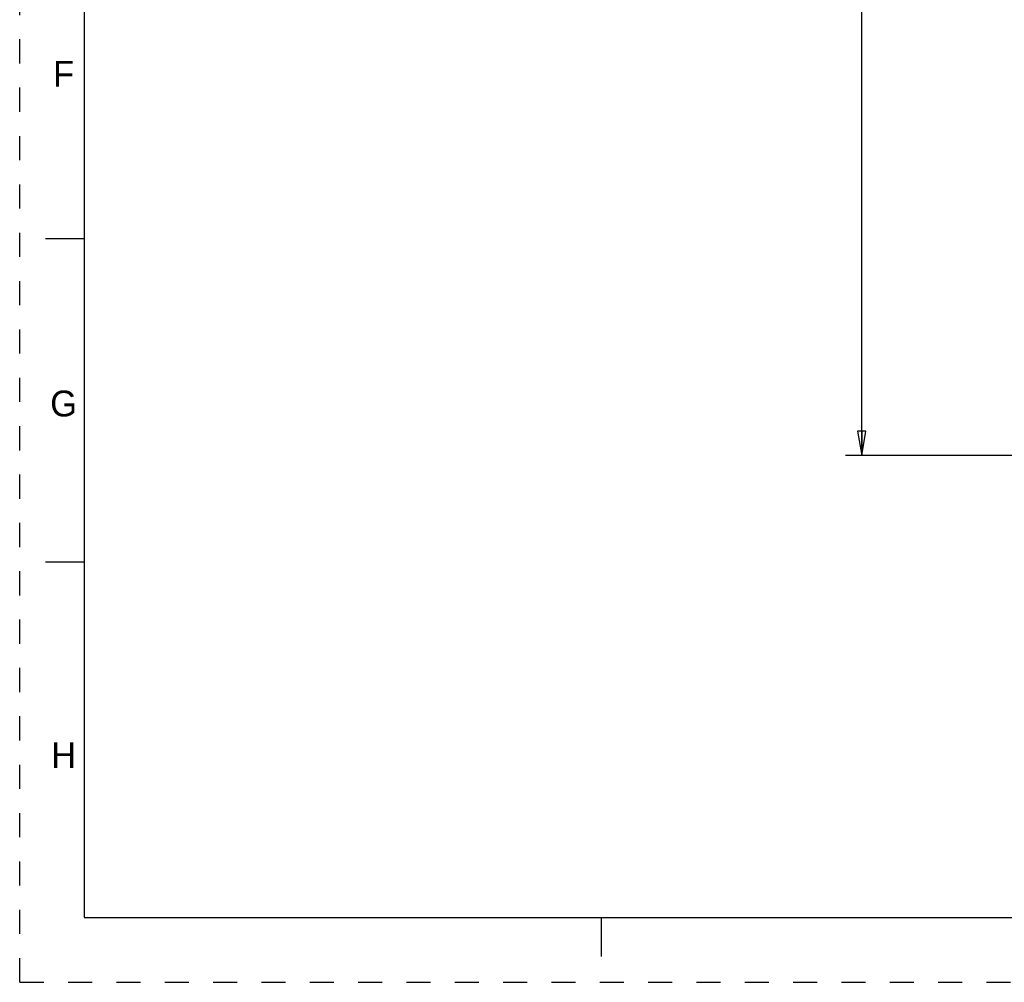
# Model space of a CAD drawing. Header units: inches. Extents: x 0 to 34, y 0 to 22.
# Tile 1 of 25: x 0 to 7.6, y 0 to 7.4. Entities that reach past the tile are written whole.
import ezdxf

# ---------------------------------------------------------------- set-up
doc = ezdxf.new("R2010")
doc.units = ezdxf.units.IN
doc.header["$LTSCALE"] = 1.87
doc.header["$MEASUREMENT"] = 0
doc.linetypes.add('HIDDEN', pattern=[0.2, 0.1, -0.1])
doc.layers.get('0').update_dxf_attribs({"linetype": 'CONTINUOUS'})
doc.layers.add('DEFAULT_2', color=8, linetype='HIDDEN')
doc.styles.get("Standard").update_dxf_attribs({"font": 'txt', "width": 0.8})
doc.styles.add('TEXTSTYLE_2', font='txt')
doc.dimstyles.new('DIMSTYLE_2', dxfattribs={"dimtxt": 0.15625, "dimasz": 0.1875, "dimexe": 0.18, "dimexo": 0.0625, "dimgap": 0.09, "dimtad": 0, "dimtih": 1, "dimtoh": 1, "dimlfac": 1.666667, "dimzin": 4, "dimdsep": 46, "dimtxsty": 'STANDARD', "dimblk": 'CLOSED', "dimblk1": 'CLOSED', "dimblk2": 'CLOSED', "dimcen": 0.09, "dimadec": 0, "dimazin": 0, "dimtfac": 1, "dimtofl": 0, "dimtmove": 0, "dimatfit": 3, "dimldrblk": 'CLOSED', "dimfxl": 1, "dimtolj": 1, "dimtzin": 4, "dimarcsym": 0})

# ---------------------------------------------------------------- blocks, each defined once
blk = doc.blocks.new('_CLOSED')
at = {"color": 0, "linetype": 'BYBLOCK'}
for p, q in [((0, 0), (-1, 0.167)), ((-1, 0.167), (-1, -0.167)), ((-1, -0.167), (0, 0)), ((-1, 0), (0, 0))]:
    blk.add_line(p, q, dxfattribs=at)
blk = doc.blocks.new('*D3')
at = {"color": 2, "linetype": 'CONTINUOUS'}
for p, q in [((13.5544, 18.5212), (6.3895, 18.5212)), ((6.5145, 18.5212), (6.5145, 11.4544)), ((6.5145, 4.075), (6.5145, 10.9075)), ((13.5532, 4.075), (6.3895, 4.075))]:
    blk.add_line(p, q, dxfattribs=at)
at = {"color": 2, "linetype": 'CONTINUOUS', "xscale": 0.1875, "yscale": 0.1875, "zscale": 0.1875}
for p, rotation in [((6.5145, 18.5212), 90), ((6.5145, 4.075), 270)]:
    blk.add_blockref('_CLOSED', p, dxfattribs=dict(at, rotation=rotation))
at = {"color": 2, "linetype": 'CONTINUOUS', "insert": (6.3895, 11.3762), "char_height": 0.15625, "width": 0.875, "attachment_point": 2, "line_spacing_factor": 0.9}
blk.add_mtext('24.08\\P[611,6]', dxfattribs=at)

msp = doc.modelspace()

# ---------------------------------------------------------------- linework, layer by layer
at = {"color": 7, "linetype": 'CONTINUOUS'}
for p, q in [((0.5, 21.5), (0.5, 0.5)), ((0.5, 5.75), (0.2, 5.75)), ((0.5, 3.25), (0.2, 3.25)), ((0.5, 0.5), (33.5, 0.5)), ((4.5, 0.5), (4.5, 0.2))]:
    msp.add_line(p, q, dxfattribs=at)
at = {"layer": 'DEFAULT_2', "color": 8, "linetype": 'HIDDEN'}
for q in [(0, 22), (34, 0)]:
    msp.add_line((0, 0), q, dxfattribs=at)

# ---------------------------------------------------------------- texts
at = {"color": 2, "linetype": 'CONTINUOUS', "char_height": 0.2, "attachment_point": 2, "line_spacing_factor": 0.9, "style": 'TEXTSTYLE_2'}
for s, insert, width in [('F', (0.34, 7.1262), 0.183333), ('G', (0.34, 4.5762), 0.2), ('H', (0.34, 1.8562), 0.2)]:
    msp.add_mtext(s, dxfattribs=dict(at, insert=insert, width=width))

# ---------------------------------------------------------------- dimensions: what is measured, and where the dimension line sits
at = {"color": 2, "linetype": 'CONTINUOUS'}
dim = msp.add_linear_dim(base=(6.5145, 4.075), p1=(13.5544, 18.5212), p2=(13.5532, 4.075), angle=270, dimstyle='DIMSTYLE_2', dxfattribs=at)
dim.commit()
dim.dimension.update_dxf_attribs({"geometry": '*D3', "text_midpoint": (6.327, 11.1809), "dimtype": 160})

doc.saveas('drawing.dxf')
